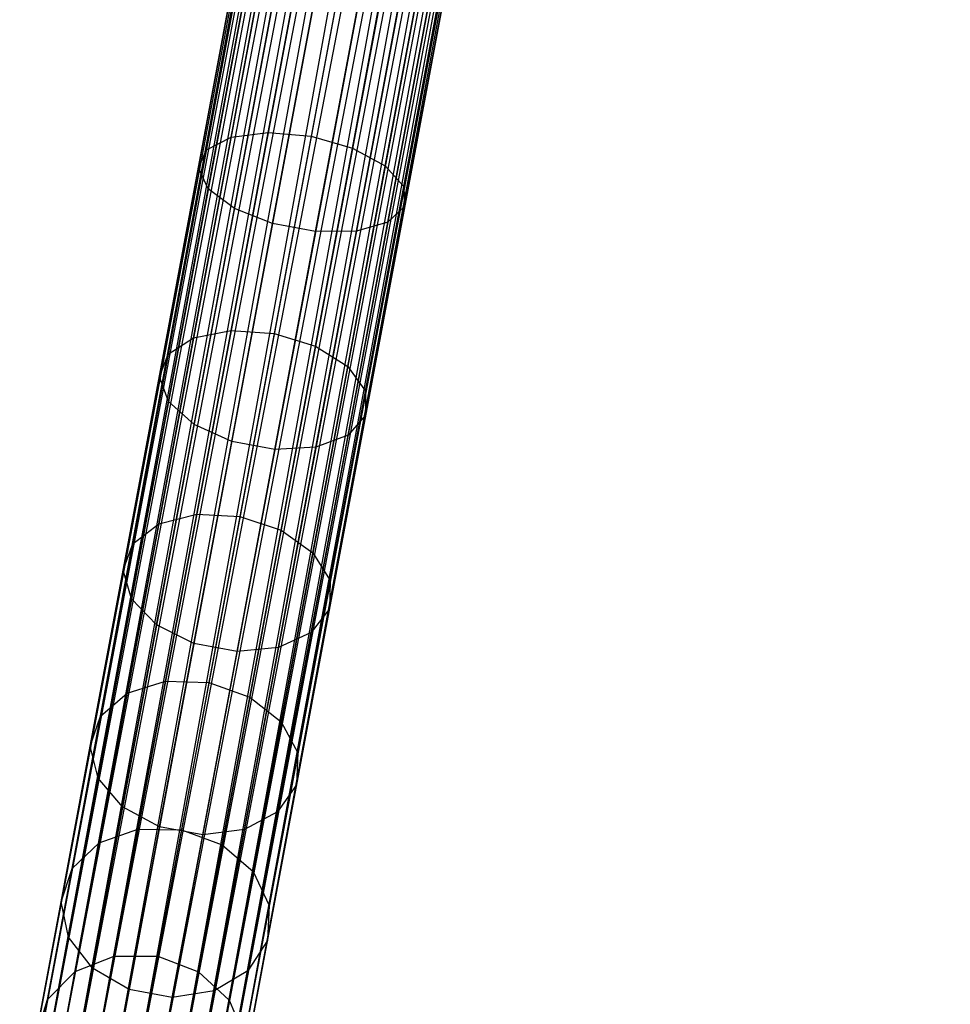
# Model space of a CAD drawing. Extents: x -102 to 102, y -101 to 102.
# Tile 98 of 256: x -16 to -7, y -78 to -69. Entities that reach past the tile are written whole.
import ezdxf

# ---------------------------------------------------------------- set-up
doc = ezdxf.new("R2010")
doc.units = 0
doc.header["$LTSCALE"] = 25.4
doc.layers.get('0').update_dxf_attribs({"linetype": 'CONTINUOUS'})

# ---------------------------------------------------------------- blocks, each defined once
blk = doc.blocks.new('NL2500011659_STL')
at = {"color": 0}
for p, q in [((-15.766, -79.1009, -7.3955), (-8.8972, -42.3564, -7.6045)), ((-8.8972, -42.3564, -7.3955), (-15.766, -79.1009, -7.3955)), ((-15.766, -79.1009, -7.3955), (-8.8972, -42.3564, -7.6045)), ((-8.8972, -42.3564, -7.3955), (-15.766, -79.1009, -7.3955)), ((-8.8545, -42.3644, -7.191), (-15.766, -79.1009, -7.3955)), ((-8.8545, -42.3644, -7.191), (-15.766, -79.1009, -7.3955)), ((-8.8972, -42.3564, -7.6045), (-15.7233, -79.1089, -7.809)), ((-8.8972, -42.3564, -7.6045), (-15.7233, -79.1089, -7.809)), ((-8.8545, -42.3644, -7.809), (-15.7233, -79.1089, -7.809)), ((-8.8545, -42.3644, -7.809), (-15.7233, -79.1089, -7.809)), ((-15.7233, -79.1089, -7.809), (-8.7709, -42.38, -8)), ((-15.7233, -79.1089, -7.809), (-8.7709, -42.38, -8)), ((-15.6397, -79.1245, -7), (-8.8545, -42.3644, -7.191)), ((-15.6397, -79.1245, -7), (-8.8545, -42.3644, -7.191)), ((-8.7709, -42.38, -7), (-15.6397, -79.1245, -7)), ((-8.7709, -42.38, -7), (-15.6397, -79.1245, -7)), ((-8.7709, -42.38, -8), (-15.5189, -79.1471, -8.1691)), ((-8.7709, -42.38, -8), (-15.5189, -79.1471, -8.1691)), ((-8.6501, -42.4026, -6.8309), (-15.6397, -79.1245, -7)), ((-8.6501, -42.4026, -6.8309), (-15.6397, -79.1245, -7)), ((-8.6501, -42.4026, -8.1691), (-15.5189, -79.1471, -8.1691)), ((-8.6501, -42.4026, -8.1691), (-15.5189, -79.1471, -8.1691)), ((-15.5189, -79.1471, -8.1691), (-8.4974, -42.4312, -8.309)), ((-15.5189, -79.1471, -8.1691), (-8.4974, -42.4312, -8.309)), ((-15.3662, -79.1757, -6.691), (-8.6501, -42.4026, -6.8309)), ((-15.3662, -79.1757, -6.691), (-8.6501, -42.4026, -6.8309)), ((-8.4974, -42.4312, -6.691), (-15.3662, -79.1757, -6.691)), ((-8.4974, -42.4312, -6.691), (-15.3662, -79.1757, -6.691)), ((-8.3195, -42.4644, -6.5865), (-15.3662, -79.1757, -6.691)), ((-8.3195, -42.4644, -6.5865), (-15.3662, -79.1757, -6.691)), ((-8.4974, -42.4312, -8.309), (-15.1882, -79.2089, -8.4135)), ((-8.4974, -42.4312, -8.309), (-15.1882, -79.2089, -8.4135)), ((-8.3195, -42.4644, -8.4135), (-15.1882, -79.2089, -8.4135)), ((-8.3195, -42.4644, -8.4135), (-15.1882, -79.2089, -8.4135)), ((-14.9928, -79.2455, -6.5218), (-8.3195, -42.4644, -6.5865)), ((-14.9928, -79.2455, -6.5218), (-8.3195, -42.4644, -6.5865)), ((-15.1882, -79.2089, -8.4135), (-8.124, -42.501, -8.4782)), ((-15.1882, -79.2089, -8.4135), (-8.124, -42.501, -8.4782)), ((-8.124, -42.501, -6.5218), (-14.9928, -79.2455, -6.5218)), ((-8.124, -42.501, -6.5218), (-14.9928, -79.2455, -6.5218)), ((-8.124, -42.501, -8.4782), (-14.7884, -79.2837, -8.5)), ((-8.124, -42.501, -8.4782), (-14.7884, -79.2837, -8.5)), ((-7.9197, -42.5392, -6.5), (-14.7884, -79.2837, -6.5)), ((-7.9197, -42.5392, -6.5), (-14.7884, -79.2837, -6.5)), ((-7.9197, -42.5392, -8.5), (-14.7884, -79.2837, -8.5)), ((-7.9197, -42.5392, -8.5), (-14.7884, -79.2837, -8.5)), ((-7.7153, -42.5774, -8.4782), (-14.7884, -79.2837, -8.5)), ((-7.7153, -42.5774, -8.4782), (-14.7884, -79.2837, -8.5)), ((-7.7153, -42.5774, -6.5218), (-14.584, -79.3219, -6.5218)), ((-7.7153, -42.5774, -6.5218), (-14.584, -79.3219, -6.5218)), ((-7.7153, -42.5774, -8.4782), (-14.3886, -79.3584, -8.4135)), ((-7.7153, -42.5774, -8.4782), (-14.3886, -79.3584, -8.4135)), ((-7.5198, -42.6139, -6.5865), (-14.584, -79.3219, -6.5218)), ((-7.5198, -42.6139, -6.5865), (-14.584, -79.3219, -6.5218)), ((-7.5198, -42.6139, -8.4135), (-14.3886, -79.3584, -8.4135)), ((-7.5198, -42.6139, -8.4135), (-14.3886, -79.3584, -8.4135)), ((-14.3886, -79.3584, -8.4135), (-7.3419, -42.6472, -8.309)), ((-14.3886, -79.3584, -8.4135), (-7.3419, -42.6472, -8.309)), ((-14.2106, -79.3917, -6.691), (-7.5198, -42.6139, -6.5865)), ((-14.2106, -79.3917, -6.691), (-7.5198, -42.6139, -6.5865)), ((-7.3419, -42.6472, -6.691), (-14.2106, -79.3917, -6.691)), ((-7.3419, -42.6472, -6.691), (-14.2106, -79.3917, -6.691)), ((-7.3419, -42.6472, -8.309), (-14.0579, -79.4202, -8.1691)), ((-7.3419, -42.6472, -8.309), (-14.0579, -79.4202, -8.1691)), ((-7.1892, -42.6757, -6.8309), (-14.2106, -79.3917, -6.691)), ((-7.1892, -42.6757, -6.8309), (-14.2106, -79.3917, -6.691)), ((-7.1892, -42.6757, -8.1691), (-14.0579, -79.4202, -8.1691)), ((-7.1892, -42.6757, -8.1691), (-14.0579, -79.4202, -8.1691)), ((-14.0579, -79.4202, -8.1691), (-7.0684, -42.6983, -8)), ((-14.0579, -79.4202, -8.1691), (-7.0684, -42.6983, -8)), ((-13.9371, -79.4428, -7), (-7.1892, -42.6757, -6.8309)), ((-13.9371, -79.4428, -7), (-7.1892, -42.6757, -6.8309)), ((-7.0684, -42.6983, -7), (-13.9371, -79.4428, -7)), ((-7.0684, -42.6983, -7), (-13.9371, -79.4428, -7)), ((-6.9848, -42.7139, -7.191), (-13.9371, -79.4428, -7)), ((-6.9848, -42.7139, -7.191), (-13.9371, -79.4428, -7)), ((-7.0684, -42.6983, -8), (-13.8535, -79.4584, -7.809)), ((-7.0684, -42.6983, -8), (-13.8535, -79.4584, -7.809)), ((-6.9848, -42.7139, -7.809), (-13.8535, -79.4584, -7.809)), ((-6.9848, -42.7139, -7.809), (-13.8535, -79.4584, -7.809)), ((-13.8535, -79.4584, -7.809), (-6.9421, -42.7219, -7.6045)), ((-13.8535, -79.4584, -7.809), (-6.9421, -42.7219, -7.6045)), ((-13.8108, -79.4664, -7.3955), (-6.9848, -42.7139, -7.191)), ((-13.8108, -79.4664, -7.3955), (-6.9848, -42.7139, -7.191)), ((-6.9421, -42.7219, -7.3955), (-13.8108, -79.4664, -7.3955)), ((-6.9421, -42.7219, -7.6045), (-13.8108, -79.4664, -7.3955)), ((-6.9421, -42.7219, -7.6045), (-13.8108, -79.4664, -7.3955)), ((-6.9421, -42.7219, -7.3955), (-13.8108, -79.4664, -7.3955)), ((-13.7609, -69.7428, -304.8056), (-13.384, -67.7267, -305.6828)), ((-13.7609, -69.7428, -304.8056), (-13.384, -67.7267, -305.6828)), ((-13.4102, -69.6976, -304.5868), (-13.0381, -67.707, -305.4529)), ((-13.4102, -69.6976, -304.5868), (-13.0381, -67.707, -305.4529)), ((-12.6329, -67.7528, -305.3716), (-13.0033, -69.7344, -304.5094)), ((-12.6329, -67.7528, -305.3716), (-13.0033, -69.7344, -304.5094)), ((-13.9948, -69.8623, -305.128), (-13.6109, -67.8087, -306.0215)), ((-13.9948, -69.8623, -305.128), (-13.6109, -67.8087, -306.0215)), ((-12.6106, -69.847, -304.5868), (-12.2385, -67.8564, -305.4529)), ((-12.6106, -69.847, -304.5868), (-12.2385, -67.8564, -305.4529)), ((-14.0714, -70.0355, -305.4983), (-13.6794, -67.9387, -306.4105)), ((-14.0714, -70.0355, -305.4983), (-13.6794, -67.9387, -306.4105)), ((-12.2999, -70.0159, -304.8056), (-11.9231, -67.9998, -305.6828)), ((-12.2999, -70.0159, -304.8056), (-11.9231, -67.9998, -305.6828)), ((-13.9774, -70.2323, -305.8523), (-13.5778, -68.0943, -306.7825)), ((-13.9774, -70.2323, -305.8523), (-13.5778, -68.0943, -306.7825)), ((-12.125, -70.2119, -305.128), (-11.7412, -68.1582, -306.0215)), ((-12.125, -70.2119, -305.128), (-11.7412, -68.1582, -306.0215)), ((-13.7292, -70.4188, -306.1289), (-13.3235, -68.2485, -307.0731)), ((-13.7292, -70.4188, -306.1289), (-13.3235, -68.2485, -307.0731)), ((-12.1162, -70.401, -305.4983), (-11.7242, -68.3042, -306.4105)), ((-12.1162, -70.401, -305.4983), (-11.7242, -68.3042, -306.4105)), ((-13.3697, -70.5627, -306.2803), (-12.9607, -68.3748, -307.2322)), ((-13.3697, -70.5627, -306.2803), (-12.9607, -68.3748, -307.2322)), ((-12.2749, -70.5506, -305.8523), (-11.8752, -68.4125, -306.7825)), ((-12.2749, -70.5506, -305.8523), (-11.8752, -68.4125, -306.7825)), ((-12.9609, -70.6391, -306.2803), (-12.5519, -68.4512, -307.2322)), ((-12.9609, -70.6391, -306.2803), (-12.5519, -68.4512, -307.2322)), ((-12.5737, -70.6348, -306.1289), (-12.168, -68.4645, -307.0731)), ((-12.5737, -70.6348, -306.1289), (-12.168, -68.4645, -307.0731)), ((-14.1167, -71.6462, -303.6981), (-13.7609, -69.7428, -304.8056)), ((-14.1167, -71.6462, -303.6981), (-13.7609, -69.7428, -304.8056)), ((-13.9948, -69.8623, -305.128), (-13.7609, -69.7428, -304.8056)), ((-13.9948, -69.8623, -305.128), (-13.7609, -69.7428, -304.8056)), ((-13.7615, -71.5769, -303.4933), (-13.4102, -69.6976, -304.5868)), ((-13.7615, -71.5769, -303.4933), (-13.4102, -69.6976, -304.5868)), ((-13.7609, -69.7428, -304.8056), (-13.4102, -69.6976, -304.5868)), ((-13.7609, -69.7428, -304.8056), (-13.4102, -69.6976, -304.5868)), ((-13.4102, -69.6976, -304.5868), (-13.0033, -69.7344, -304.5094)), ((-13.4102, -69.6976, -304.5868), (-13.0033, -69.7344, -304.5094)), ((-13.0033, -69.7344, -304.5094), (-13.353, -71.6052, -303.4208)), ((-13.0033, -69.7344, -304.5094), (-13.353, -71.6052, -303.4208)), ((-13.0033, -69.7344, -304.5094), (-12.6106, -69.847, -304.5868)), ((-13.0033, -69.7344, -304.5094), (-12.6106, -69.847, -304.5868)), ((-14.3572, -71.8012, -303.9998), (-13.9948, -69.8623, -305.128)), ((-14.3572, -71.8012, -303.9998), (-13.9948, -69.8623, -305.128)), ((-14.0714, -70.0355, -305.4983), (-13.9948, -69.8623, -305.128)), ((-14.0714, -70.0355, -305.4983), (-13.9948, -69.8623, -305.128)), ((-12.9619, -71.7263, -303.4933), (-12.6106, -69.847, -304.5868)), ((-12.9619, -71.7263, -303.4933), (-12.6106, -69.847, -304.5868)), ((-12.6106, -69.847, -304.5868), (-12.2999, -70.0159, -304.8056)), ((-12.6106, -69.847, -304.5868), (-12.2999, -70.0159, -304.8056)), ((-12.6557, -71.9193, -303.6981), (-12.2999, -70.0159, -304.8056)), ((-12.6557, -71.9193, -303.6981), (-12.2999, -70.0159, -304.8056)), ((-12.2999, -70.0159, -304.8056), (-12.125, -70.2119, -305.128)), ((-12.2999, -70.0159, -304.8056), (-12.125, -70.2119, -305.128)), ((-14.4414, -72.015, -304.3464), (-14.0714, -70.0355, -305.4983)), ((-14.4414, -72.015, -304.3464), (-14.0714, -70.0355, -305.4983)), ((-13.9774, -70.2323, -305.8523), (-14.0714, -70.0355, -305.4983)), ((-13.9774, -70.2323, -305.8523), (-14.0714, -70.0355, -305.4983)), ((-12.4875, -72.1507, -303.9998), (-12.125, -70.2119, -305.128)), ((-12.4875, -72.1507, -303.9998), (-12.125, -70.2119, -305.128)), ((-12.125, -70.2119, -305.128), (-12.1162, -70.401, -305.4983)), ((-12.125, -70.2119, -305.128), (-12.1162, -70.401, -305.4983)), ((-14.3547, -72.2508, -304.6777), (-13.9774, -70.2323, -305.8523)), ((-14.3547, -72.2508, -304.6777), (-13.9774, -70.2323, -305.8523)), ((-13.7292, -70.4188, -306.1289), (-13.9774, -70.2323, -305.8523)), ((-13.7292, -70.4188, -306.1289), (-13.9774, -70.2323, -305.8523)), ((-12.4862, -72.3805, -304.3464), (-12.1162, -70.401, -305.4983)), ((-12.4862, -72.3805, -304.3464), (-12.1162, -70.401, -305.4983)), ((-12.1162, -70.401, -305.4983), (-12.2749, -70.5506, -305.8523)), ((-12.1162, -70.401, -305.4983), (-12.2749, -70.5506, -305.8523)), ((-14.1122, -72.4677, -304.9367), (-13.7292, -70.4188, -306.1289)), ((-14.1122, -72.4677, -304.9367), (-13.7292, -70.4188, -306.1289)), ((-13.3697, -70.5627, -306.2803), (-13.7292, -70.4188, -306.1289)), ((-13.3697, -70.5627, -306.2803), (-13.7292, -70.4188, -306.1289)), ((-13.7558, -72.6282, -305.0784), (-13.3697, -70.5627, -306.2803)), ((-13.7558, -72.6282, -305.0784), (-13.3697, -70.5627, -306.2803)), ((-12.9609, -70.6391, -306.2803), (-13.3697, -70.5627, -306.2803)), ((-12.9609, -70.6391, -306.2803), (-13.3697, -70.5627, -306.2803)), ((-12.6522, -72.5691, -304.6777), (-12.2749, -70.5506, -305.8523)), ((-12.6522, -72.5691, -304.6777), (-12.2749, -70.5506, -305.8523)), ((-12.2749, -70.5506, -305.8523), (-12.5737, -70.6348, -306.1289)), ((-12.2749, -70.5506, -305.8523), (-12.5737, -70.6348, -306.1289)), ((-13.347, -72.7046, -305.0784), (-12.9609, -70.6391, -306.2803)), ((-13.347, -72.7046, -305.0784), (-12.9609, -70.6391, -306.2803)), ((-12.5737, -70.6348, -306.1289), (-12.9609, -70.6391, -306.2803)), ((-12.5737, -70.6348, -306.1289), (-12.9609, -70.6391, -306.2803)), ((-12.9567, -72.6837, -304.9367), (-12.5737, -70.6348, -306.1289)), ((-12.9567, -72.6837, -304.9367), (-12.5737, -70.6348, -306.1289)), ((-14.1167, -71.6462, -303.6981), (-13.7615, -71.5769, -303.4933)), ((-14.1167, -71.6462, -303.6981), (-13.7615, -71.5769, -303.4933)), ((-14.0873, -73.3198, -302.1867), (-13.7615, -71.5769, -303.4933)), ((-14.0873, -73.3198, -302.1867), (-13.7615, -71.5769, -303.4933)), ((-13.7615, -71.5769, -303.4933), (-13.353, -71.6052, -303.4208)), ((-13.7615, -71.5769, -303.4933), (-13.353, -71.6052, -303.4208)), ((-13.353, -71.6052, -303.4208), (-13.6774, -73.3403, -302.1202)), ((-13.353, -71.6052, -303.4208), (-13.6774, -73.3403, -302.1202)), ((-13.353, -71.6052, -303.4208), (-12.9619, -71.7263, -303.4933)), ((-13.353, -71.6052, -303.4208), (-12.9619, -71.7263, -303.4933)), ((-14.4467, -73.4114, -302.3748), (-14.1167, -71.6462, -303.6981)), ((-14.4467, -73.4114, -302.3748), (-14.1167, -71.6462, -303.6981)), ((-14.3572, -71.8012, -303.9998), (-14.1167, -71.6462, -303.6981)), ((-14.3572, -71.8012, -303.9998), (-14.1167, -71.6462, -303.6981)), ((-14.6933, -73.5993, -302.6519), (-14.3572, -71.8012, -303.9998)), ((-14.6933, -73.5993, -302.6519), (-14.3572, -71.8012, -303.9998)), ((-14.4414, -72.015, -304.3464), (-14.3572, -71.8012, -303.9998)), ((-14.4414, -72.015, -304.3464), (-14.3572, -71.8012, -303.9998)), ((-13.2877, -73.4693, -302.1867), (-12.9619, -71.7263, -303.4933)), ((-13.2877, -73.4693, -302.1867), (-12.9619, -71.7263, -303.4933)), ((-12.9619, -71.7263, -303.4933), (-12.6557, -71.9193, -303.6981)), ((-12.9619, -71.7263, -303.4933), (-12.6557, -71.9193, -303.6981)), ((-12.9857, -73.6845, -302.3748), (-12.6557, -71.9193, -303.6981)), ((-12.9857, -73.6845, -302.3748), (-12.6557, -71.9193, -303.6981)), ((-12.6557, -71.9193, -303.6981), (-12.4875, -72.1507, -303.9998)), ((-12.6557, -71.9193, -303.6981), (-12.4875, -72.1507, -303.9998)), ((-14.7846, -73.8509, -302.9702), (-14.4414, -72.015, -304.3464)), ((-14.7846, -73.8509, -302.9702), (-14.4414, -72.015, -304.3464)), ((-14.3547, -72.2508, -304.6777), (-14.4414, -72.015, -304.3464)), ((-14.3547, -72.2508, -304.6777), (-14.4414, -72.015, -304.3464)), ((-12.8236, -73.9488, -302.6519), (-12.4875, -72.1507, -303.9998)), ((-12.8236, -73.9488, -302.6519), (-12.4875, -72.1507, -303.9998)), ((-12.4875, -72.1507, -303.9998), (-12.4862, -72.3805, -304.3464)), ((-12.4875, -72.1507, -303.9998), (-12.4862, -72.3805, -304.3464)), ((-14.7047, -74.1228, -303.2744), (-14.3547, -72.2508, -304.6777)), ((-14.7047, -74.1228, -303.2744), (-14.3547, -72.2508, -304.6777)), ((-14.1122, -72.4677, -304.9367), (-14.3547, -72.2508, -304.6777)), ((-14.1122, -72.4677, -304.9367), (-14.3547, -72.2508, -304.6777)), ((-12.8294, -74.2164, -302.9702), (-12.4862, -72.3805, -304.3464)), ((-12.8294, -74.2164, -302.9702), (-12.4862, -72.3805, -304.3464)), ((-12.4862, -72.3805, -304.3464), (-12.6522, -72.5691, -304.6777)), ((-12.4862, -72.3805, -304.3464), (-12.6522, -72.5691, -304.6777)), ((-14.4675, -74.3679, -303.5122), (-14.1122, -72.4677, -304.9367)), ((-14.4675, -74.3679, -303.5122), (-14.1122, -72.4677, -304.9367)), ((-13.7558, -72.6282, -305.0784), (-14.1122, -72.4677, -304.9367)), ((-13.7558, -72.6282, -305.0784), (-14.1122, -72.4677, -304.9367)), ((-14.1139, -74.5439, -303.6424), (-13.7558, -72.6282, -305.0784)), ((-14.1139, -74.5439, -303.6424), (-13.7558, -72.6282, -305.0784)), ((-13.347, -72.7046, -305.0784), (-13.7558, -72.6282, -305.0784)), ((-13.347, -72.7046, -305.0784), (-13.7558, -72.6282, -305.0784)), ((-13.0021, -74.4411, -303.2744), (-12.6522, -72.5691, -304.6777)), ((-13.0021, -74.4411, -303.2744), (-12.6522, -72.5691, -304.6777)), ((-12.6522, -72.5691, -304.6777), (-12.9567, -72.6837, -304.9367)), ((-12.6522, -72.5691, -304.6777), (-12.9567, -72.6837, -304.9367)), ((-13.7052, -74.6203, -303.6424), (-13.347, -72.7046, -305.0784)), ((-13.7052, -74.6203, -303.6424), (-13.347, -72.7046, -305.0784)), ((-12.9567, -72.6837, -304.9367), (-13.347, -72.7046, -305.0784)), ((-12.9567, -72.6837, -304.9367), (-13.347, -72.7046, -305.0784)), ((-13.3119, -74.584, -303.5122), (-12.9567, -72.6837, -304.9367)), ((-13.3119, -74.584, -303.5122), (-12.9567, -72.6837, -304.9367)), ((-14.4467, -73.4114, -302.3748), (-14.0873, -73.3198, -302.1867)), ((-14.4467, -73.4114, -302.3748), (-14.0873, -73.3198, -302.1867)), ((-14.3833, -74.9032, -300.6846), (-14.0873, -73.3198, -302.1867)), ((-14.3833, -74.9032, -300.6846), (-14.0873, -73.3198, -302.1867)), ((-14.0873, -73.3198, -302.1867), (-13.6774, -73.3403, -302.1202)), ((-14.0873, -73.3198, -302.1867), (-13.6774, -73.3403, -302.1202)), ((-13.6774, -73.3403, -302.1202), (-13.972, -74.9165, -300.6249)), ((-13.6774, -73.3403, -302.1202), (-13.972, -74.9165, -300.6249)), ((-13.6774, -73.3403, -302.1202), (-13.2877, -73.4693, -302.1867)), ((-13.6774, -73.3403, -302.1202), (-13.2877, -73.4693, -302.1867)), ((-14.7465, -75.0151, -300.8535), (-14.4467, -73.4114, -302.3748)), ((-14.7465, -75.0151, -300.8535), (-14.4467, -73.4114, -302.3748)), ((-14.6933, -73.5993, -302.6519), (-14.4467, -73.4114, -302.3748)), ((-14.6933, -73.5993, -302.6519), (-14.4467, -73.4114, -302.3748)), ((-13.5837, -75.0527, -300.6846), (-13.2877, -73.4693, -302.1867)), ((-13.5837, -75.0527, -300.6846), (-13.2877, -73.4693, -302.1867)), ((-13.2877, -73.4693, -302.1867), (-12.9857, -73.6845, -302.3748)), ((-13.2877, -73.4693, -302.1867), (-12.9857, -73.6845, -302.3748)), ((-14.9987, -75.2328, -301.1022), (-14.6933, -73.5993, -302.6519)), ((-14.9987, -75.2328, -301.1022), (-14.6933, -73.5993, -302.6519)), ((-14.7846, -73.8509, -302.9702), (-14.6933, -73.5993, -302.6519)), ((-14.7846, -73.8509, -302.9702), (-14.6933, -73.5993, -302.6519)), ((-13.2855, -75.2882, -300.8535), (-12.9857, -73.6845, -302.3748)), ((-13.2855, -75.2882, -300.8535), (-12.9857, -73.6845, -302.3748)), ((-12.9857, -73.6845, -302.3748), (-12.8236, -73.9488, -302.6519)), ((-12.9857, -73.6845, -302.3748), (-12.8236, -73.9488, -302.6519)), ((-15.0964, -75.5188, -301.3879), (-14.7846, -73.8509, -302.9702)), ((-15.0964, -75.5188, -301.3879), (-14.7846, -73.8509, -302.9702)), ((-14.7047, -74.1228, -303.2744), (-14.7846, -73.8509, -302.9702)), ((-14.7047, -74.1228, -303.2744), (-14.7846, -73.8509, -302.9702)), ((-13.129, -75.5823, -301.1022), (-12.8236, -73.9488, -302.6519)), ((-13.129, -75.5823, -301.1022), (-12.8236, -73.9488, -302.6519)), ((-12.8236, -73.9488, -302.6519), (-12.8294, -74.2164, -302.9702)), ((-12.8236, -73.9488, -302.6519), (-12.8294, -74.2164, -302.9702)), ((-15.0226, -75.8235, -301.6611), (-14.7047, -74.1228, -303.2744)), ((-15.0226, -75.8235, -301.6611), (-14.7047, -74.1228, -303.2744)), ((-14.4675, -74.3679, -303.5122), (-14.7047, -74.1228, -303.2744)), ((-14.4675, -74.3679, -303.5122), (-14.7047, -74.1228, -303.2744)), ((-13.1412, -75.8843, -301.3879), (-12.8294, -74.2164, -302.9702)), ((-13.1412, -75.8843, -301.3879), (-12.8294, -74.2164, -302.9702)), ((-12.8294, -74.2164, -302.9702), (-13.0021, -74.4411, -303.2744)), ((-12.8294, -74.2164, -302.9702), (-13.0021, -74.4411, -303.2744)), ((-14.7901, -76.0942, -301.8746), (-14.4675, -74.3679, -303.5122)), ((-14.7901, -76.0942, -301.8746), (-14.4675, -74.3679, -303.5122)), ((-14.1139, -74.5439, -303.6424), (-14.4675, -74.3679, -303.5122)), ((-14.1139, -74.5439, -303.6424), (-14.4675, -74.3679, -303.5122)), ((-13.32, -76.1417, -301.6611), (-13.0021, -74.4411, -303.2744)), ((-13.32, -76.1417, -301.6611), (-13.0021, -74.4411, -303.2744)), ((-13.0021, -74.4411, -303.2744), (-13.3119, -74.584, -303.5122)), ((-13.0021, -74.4411, -303.2744), (-13.3119, -74.584, -303.5122)), ((-14.4392, -76.2842, -301.9914), (-14.1139, -74.5439, -303.6424)), ((-14.4392, -76.2842, -301.9914), (-14.1139, -74.5439, -303.6424)), ((-13.7052, -74.6203, -303.6424), (-14.1139, -74.5439, -303.6424)), ((-13.7052, -74.6203, -303.6424), (-14.1139, -74.5439, -303.6424)), ((-13.3119, -74.584, -303.5122), (-13.7052, -74.6203, -303.6424)), ((-13.3119, -74.584, -303.5122), (-13.7052, -74.6203, -303.6424)), ((-13.6346, -76.3102, -301.8746), (-13.3119, -74.584, -303.5122)), ((-13.6346, -76.3102, -301.8746), (-13.3119, -74.584, -303.5122)), ((-14.0305, -76.3606, -301.9914), (-13.7052, -74.6203, -303.6424)), ((-14.0305, -76.3606, -301.9914), (-13.7052, -74.6203, -303.6424)), ((-14.7465, -75.0151, -300.8535), (-14.3833, -74.9032, -300.6846)), ((-14.7465, -75.0151, -300.8535), (-14.3833, -74.9032, -300.6846)), ((-14.6455, -76.3059, -299.007), (-14.3833, -74.9032, -300.6846)), ((-14.6455, -76.3059, -299.007), (-14.3833, -74.9032, -300.6846)), ((-14.3833, -74.9032, -300.6846), (-13.972, -74.9165, -300.6249)), ((-14.3833, -74.9032, -300.6846), (-13.972, -74.9165, -300.6249)), ((-13.972, -74.9165, -300.6249), (-14.2331, -76.3129, -298.9548)), ((-13.972, -74.9165, -300.6249), (-14.2331, -76.3129, -298.9548)), ((-13.972, -74.9165, -300.6249), (-13.5837, -75.0527, -300.6846)), ((-13.972, -74.9165, -300.6249), (-13.5837, -75.0527, -300.6846)), ((-15.012, -76.4358, -299.1543), (-14.7465, -75.0151, -300.8535)), ((-15.012, -76.4358, -299.1543), (-14.7465, -75.0151, -300.8535)), ((-14.9987, -75.2328, -301.1022), (-14.7465, -75.0151, -300.8535)), ((-14.9987, -75.2328, -301.1022), (-14.7465, -75.0151, -300.8535)), ((-13.8459, -76.4554, -299.007), (-13.5837, -75.0527, -300.6846)), ((-13.8459, -76.4554, -299.007), (-13.5837, -75.0527, -300.6846)), ((-13.5837, -75.0527, -300.6846), (-13.2855, -75.2882, -300.8535)), ((-13.5837, -75.0527, -300.6846), (-13.2855, -75.2882, -300.8535)), ((-15.2692, -76.68, -299.3714), (-14.9987, -75.2328, -301.1022)), ((-15.2692, -76.68, -299.3714), (-14.9987, -75.2328, -301.1022)), ((-15.0964, -75.5188, -301.3879), (-14.9987, -75.2328, -301.1022)), ((-15.0964, -75.5188, -301.3879), (-14.9987, -75.2328, -301.1022)), ((-13.5511, -76.7089, -299.1543), (-13.2855, -75.2882, -300.8535)), ((-13.5511, -76.7089, -299.1543), (-13.2855, -75.2882, -300.8535)), ((-13.2855, -75.2882, -300.8535), (-13.129, -75.5823, -301.1022)), ((-13.2855, -75.2882, -300.8535), (-13.129, -75.5823, -301.1022)), ((-15.3726, -76.9963, -299.6208), (-15.0964, -75.5188, -301.3879)), ((-15.3726, -76.9963, -299.6208), (-15.0964, -75.5188, -301.3879)), ((-15.0226, -75.8235, -301.6611), (-15.0964, -75.5188, -301.3879)), ((-15.0226, -75.8235, -301.6611), (-15.0964, -75.5188, -301.3879)), ((-13.3995, -77.0295, -299.3714), (-13.129, -75.5823, -301.1022)), ((-13.3995, -77.0295, -299.3714), (-13.129, -75.5823, -301.1022)), ((-13.129, -75.5823, -301.1022), (-13.1412, -75.8843, -301.3879)), ((-13.129, -75.5823, -301.1022), (-13.1412, -75.8843, -301.3879)), ((-15.3042, -77.3301, -299.8592), (-15.0226, -75.8235, -301.6611)), ((-15.3042, -77.3301, -299.8592), (-15.0226, -75.8235, -301.6611)), ((-14.7901, -76.0942, -301.8746), (-15.0226, -75.8235, -301.6611)), ((-14.7901, -76.0942, -301.8746), (-15.0226, -75.8235, -301.6611)), ((-13.4174, -77.3618, -299.6208), (-13.1412, -75.8843, -301.3879)), ((-13.4174, -77.3618, -299.6208), (-13.1412, -75.8843, -301.3879)), ((-13.1412, -75.8843, -301.3879), (-13.32, -76.1417, -301.6611)), ((-13.1412, -75.8843, -301.3879), (-13.32, -76.1417, -301.6611)), ((-15.076, -77.6236, -300.0455), (-14.7901, -76.0942, -301.8746)), ((-15.076, -77.6236, -300.0455), (-14.7901, -76.0942, -301.8746)), ((-14.4392, -76.2842, -301.9914), (-14.7901, -76.0942, -301.8746)), ((-14.4392, -76.2842, -301.9914), (-14.7901, -76.0942, -301.8746)), ((-13.32, -76.1417, -301.6611), (-13.6346, -76.3102, -301.8746)), ((-13.32, -76.1417, -301.6611), (-13.6346, -76.3102, -301.8746)), ((-13.6017, -77.6484, -299.8592), (-13.32, -76.1417, -301.6611)), ((-13.6017, -77.6484, -299.8592), (-13.32, -76.1417, -301.6611)), ((-14.7274, -77.826, -300.1475), (-14.4392, -76.2842, -301.9914)), ((-14.7274, -77.826, -300.1475), (-14.4392, -76.2842, -301.9914)), ((-14.0305, -76.3606, -301.9914), (-14.4392, -76.2842, -301.9914)), ((-14.0305, -76.3606, -301.9914), (-14.4392, -76.2842, -301.9914)), ((-15.012, -76.4358, -299.1543), (-14.6455, -76.3059, -299.007)), ((-15.012, -76.4358, -299.1543), (-14.6455, -76.3059, -299.007)), ((-14.8705, -77.5093, -297.1761), (-14.6455, -76.3059, -299.007)), ((-14.8705, -77.5093, -297.1761), (-14.6455, -76.3059, -299.007)), ((-14.6455, -76.3059, -299.007), (-14.2331, -76.3129, -298.9548)), ((-14.6455, -76.3059, -299.007), (-14.2331, -76.3129, -298.9548)), ((-14.2331, -76.3129, -298.9548), (-14.457, -77.5108, -297.1322)), ((-14.2331, -76.3129, -298.9548), (-14.457, -77.5108, -297.1322)), ((-14.3187, -77.9024, -300.1475), (-14.0305, -76.3606, -301.9914)), ((-14.3187, -77.9024, -300.1475), (-14.0305, -76.3606, -301.9914)), ((-14.2331, -76.3129, -298.9548), (-13.8459, -76.4554, -299.007)), ((-14.2331, -76.3129, -298.9548), (-13.8459, -76.4554, -299.007)), ((-13.6346, -76.3102, -301.8746), (-14.0305, -76.3606, -301.9914)), ((-13.6346, -76.3102, -301.8746), (-14.0305, -76.3606, -301.9914)), ((-13.9205, -77.8396, -300.0455), (-13.6346, -76.3102, -301.8746)), ((-13.9205, -77.8396, -300.0455), (-13.6346, -76.3102, -301.8746)), ((-15.2692, -76.68, -299.3714), (-15.012, -76.4358, -299.1543)), ((-15.2692, -76.68, -299.3714), (-15.012, -76.4358, -299.1543)), ((-15.2399, -77.6546, -297.3), (-15.012, -76.4358, -299.1543)), ((-15.2399, -77.6546, -297.3), (-15.012, -76.4358, -299.1543)), ((-14.0709, -77.6588, -297.1761), (-13.8459, -76.4554, -299.007)), ((-14.0709, -77.6588, -297.1761), (-13.8459, -76.4554, -299.007)), ((-13.8459, -76.4554, -299.007), (-13.5511, -76.7089, -299.1543)), ((-13.8459, -76.4554, -299.007), (-13.5511, -76.7089, -299.1543)), ((-15.5013, -77.9215, -297.4825), (-15.2692, -76.68, -299.3714)), ((-15.5013, -77.9215, -297.4825), (-15.2692, -76.68, -299.3714)), ((-15.3726, -76.9963, -299.6208), (-15.2692, -76.68, -299.3714)), ((-15.3726, -76.9963, -299.6208), (-15.2692, -76.68, -299.3714)), ((-13.7789, -77.9277, -297.3), (-13.5511, -76.7089, -299.1543)), ((-13.7789, -77.9277, -297.3), (-13.5511, -76.7089, -299.1543)), ((-13.5511, -76.7089, -299.1543), (-13.3995, -77.0295, -299.3714)), ((-13.5511, -76.7089, -299.1543), (-13.3995, -77.0295, -299.3714)), ((-15.6095, -78.2639, -297.6922), (-15.3726, -76.9963, -299.6208)), ((-15.6095, -78.2639, -297.6922), (-15.3726, -76.9963, -299.6208)), ((-15.3042, -77.3301, -299.8592), (-15.3726, -76.9963, -299.6208)), ((-15.3042, -77.3301, -299.8592), (-15.3726, -76.9963, -299.6208)), ((-13.6316, -78.271, -297.4825), (-13.3995, -77.0295, -299.3714)), ((-13.6316, -78.271, -297.4825), (-13.3995, -77.0295, -299.3714)), ((-13.3995, -77.0295, -299.3714), (-13.4174, -77.3618, -299.6208)), ((-13.3995, -77.0295, -299.3714), (-13.4174, -77.3618, -299.6208)), ((-15.5459, -78.6226, -297.8927), (-15.3042, -77.3301, -299.8592)), ((-15.5459, -78.6226, -297.8927), (-15.3042, -77.3301, -299.8592)), ((-15.076, -77.6236, -300.0455), (-15.3042, -77.3301, -299.8592)), ((-15.076, -77.6236, -300.0455), (-15.3042, -77.3301, -299.8592)), ((-13.6543, -78.6294, -297.6922), (-13.4174, -77.3618, -299.6208)), ((-13.6543, -78.6294, -297.6922), (-13.4174, -77.3618, -299.6208)), ((-13.4174, -77.3618, -299.6208), (-13.6017, -77.6484, -299.8592)), ((-13.4174, -77.3618, -299.6208), (-13.6017, -77.6484, -299.8592)), ((-15.2399, -77.6546, -297.3), (-14.8705, -77.5093, -297.1761)), ((-15.2399, -77.6546, -297.3), (-14.8705, -77.5093, -297.1761)), ((-15.0552, -78.4974, -295.2163), (-14.8705, -77.5093, -297.1761)), ((-15.0552, -78.4974, -295.2163), (-14.8705, -77.5093, -297.1761)), ((-14.8705, -77.5093, -297.1761), (-14.457, -77.5108, -297.1322)), ((-14.8705, -77.5093, -297.1761), (-14.457, -77.5108, -297.1322)), ((-14.457, -77.5108, -297.1322), (-14.6409, -78.4944, -295.1814)), ((-14.457, -77.5108, -297.1322), (-14.6409, -78.4944, -295.1814)), ((-14.457, -77.5108, -297.1322), (-14.0709, -77.6588, -297.1761)), ((-14.457, -77.5108, -297.1322), (-14.0709, -77.6588, -297.1761)), ((-15.5013, -77.9215, -297.4825), (-15.2399, -77.6546, -297.3)), ((-15.5013, -77.9215, -297.4825), (-15.2399, -77.6546, -297.3)), ((-15.427, -78.6553, -295.3151), (-15.2399, -77.6546, -297.3)), ((-15.427, -78.6553, -295.3151), (-15.2399, -77.6546, -297.3)), ((-15.3213, -78.9356, -298.0493), (-15.076, -77.6236, -300.0455)), ((-15.3213, -78.9356, -298.0493), (-15.076, -77.6236, -300.0455)), ((-14.7274, -77.826, -300.1475), (-15.076, -77.6236, -300.0455)), ((-14.7274, -77.826, -300.1475), (-15.076, -77.6236, -300.0455)), ((-14.2556, -78.6469, -295.2163), (-14.0709, -77.6588, -297.1761)), ((-14.2556, -78.6469, -295.2163), (-14.0709, -77.6588, -297.1761)), ((-14.0709, -77.6588, -297.1761), (-13.7789, -77.9277, -297.3)), ((-14.0709, -77.6588, -297.1761), (-13.7789, -77.9277, -297.3)), ((-13.6017, -77.6484, -299.8592), (-13.9205, -77.8396, -300.0455)), ((-13.6017, -77.6484, -299.8592), (-13.9205, -77.8396, -300.0455)), ((-13.8433, -78.9409, -297.8927), (-13.6017, -77.6484, -299.8592)), ((-13.8433, -78.9409, -297.8927), (-13.6017, -77.6484, -299.8592)), ((-14.9747, -79.1487, -298.1351), (-14.7274, -77.826, -300.1475)), ((-14.9747, -79.1487, -298.1351), (-14.7274, -77.826, -300.1475)), ((-14.3187, -77.9024, -300.1475), (-14.7274, -77.826, -300.1475)), ((-14.3187, -77.9024, -300.1475), (-14.7274, -77.826, -300.1475)), ((-13.9205, -77.8396, -300.0455), (-14.3187, -77.9024, -300.1475)), ((-13.9205, -77.8396, -300.0455), (-14.3187, -77.9024, -300.1475)), ((-14.1657, -79.1516, -298.0493), (-13.9205, -77.8396, -300.0455)), ((-14.1657, -79.1516, -298.0493), (-13.9205, -77.8396, -300.0455)), ((-15.6918, -78.9409, -295.4607), (-15.5013, -77.9215, -297.4825)), ((-15.6918, -78.9409, -295.4607), (-15.5013, -77.9215, -297.4825)), ((-15.6095, -78.2639, -297.6922), (-15.5013, -77.9215, -297.4825)), ((-15.6095, -78.2639, -297.6922), (-15.5013, -77.9215, -297.4825)), ((-14.5659, -79.2251, -298.1351), (-14.3187, -77.9024, -300.1475)), ((-14.5659, -79.2251, -298.1351), (-14.3187, -77.9024, -300.1475)), ((-13.966, -78.9284, -295.3151), (-13.7789, -77.9277, -297.3)), ((-13.966, -78.9284, -295.3151), (-13.7789, -77.9277, -297.3)), ((-13.7789, -77.9277, -297.3), (-13.6316, -78.271, -297.4825)), ((-13.7789, -77.9277, -297.3), (-13.6316, -78.271, -297.4825))]:
    blk.add_line(p, q, dxfattribs=at)

msp = doc.modelspace()

# ---------------------------------------------------------------- block references
at = {"color": 0}
msp.add_blockref('NL2500011659_STL', (0, 0), dxfattribs=at)

doc.saveas('drawing.dxf')
